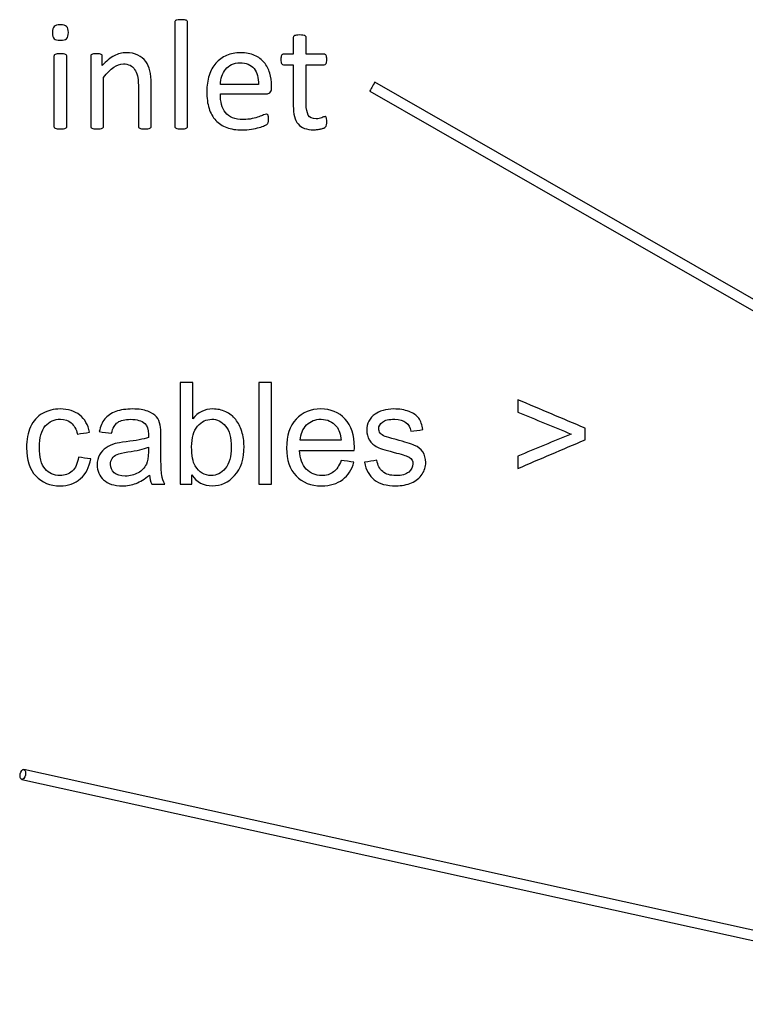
# Model space of a CAD drawing. Header units: inches. Extents: x 0 to 20790, y -12 to 14700.
# Tile 120 of 133: x 12838 to 13552, y 12038 to 13008. Entities that reach past the tile are written whole.
import ezdxf

# ---------------------------------------------------------------- set-up
doc = ezdxf.new("R2010")
doc.units = ezdxf.units.IN
doc.layers.add('254', color=7, linetype='Continuous', true_color=0xffffff)

msp = doc.modelspace()

# ---------------------------------------------------------------- linework, layer by layer
at = {"layer": '254', "color": 2, "linetype": 'Continuous', "lineweight": 25}
for p, q in [((13942.277, 12513.732), (13187.63, 12946.615)), ((13182.654, 12937.94), (13937.301, 12505.058)), ((13182.654, 12937.94), (13182.654, 12937.94)), ((13846.248, 12047.982), (12842.218, 12269.567)), ((12840.063, 12259.802), (13844.093, 12038.217))]:
    msp.add_line(p, q, dxfattribs=at)
for start_param, end_param in [(4.7115714, 6.2831853), (3.1415605, 4.7115714)]:
    msp.add_ellipse((13185.142, 12942.278), major_axis=(-2.488, -4.337), ratio=0.0053434, start_param=start_param, end_param=end_param, dxfattribs=at)
msp.add_ellipse((12841.141, 12264.684), major_axis=(1.078, 4.883), ratio=0.5156069, dxfattribs=at)
for points, knots in [([(12871.891, 13001.614), (12870.765, 13000.546), (12870.217, 12998.527), (12870.217, 12992.612), (12870.765, 12990.621), (12872.958, 12988.544), (12875.007, 12987.996), (12881.008, 12987.996), (12883.085, 12988.544), (12884.21, 12989.612)], [0, 0, 0, 0, 0.2506201, 0.2506201, 0.498807, 0.498807, 0.7469939, 0.7469939, 1, 1, 1, 1]), ([(12884.21, 12989.612), (12885.336, 12990.708), (12885.913, 12992.728), (12885.913, 12998.613), (12885.364, 13000.604), (12883.144, 13002.711), (12881.094, 13003.23), (12875.093, 13003.23), (12873.016, 13002.71), (12871.891, 13001.614)], [0, 0, 0, 0, 0.2558386, 0.2558386, 0.5067095, 0.5067095, 0.7509832, 0.7509832, 1, 1, 1, 1]), ([(12990.933, 13006.923), (12990.76, 13006.634), (12990.673, 13006.259), (12990.673, 12971.599), (12990.673, 12937.342), (12990.673, 12902.653), (12990.76, 12902.306), (12990.933, 12902.047)], [0, 0, 0, 0, 0.01151, 0.01151, 0.9876679, 0.9876679, 1, 1, 1, 1]), ([(13003.051, 13006.923), (13002.849, 13007.24), (13002.531, 13007.5), (13001.608, 13007.904), (13000.944, 13008.048), (12999.329, 13008.279), (12998.261, 13008.308), (12995.751, 13008.308), (12994.712, 13008.279), (12993.097, 13008.048), (12992.433, 13007.904), (12991.452, 13007.5), (12991.135, 13007.24), (12990.933, 13006.923)], [0, 0, 0, 0, 0.1685824, 0.1685824, 0.3371648, 0.3371648, 0.5057471, 0.5057471, 0.6704981, 0.6704981, 0.835249, 0.835249, 1, 1, 1, 1]), ([(13003.051, 12902.047), (13003.252, 12902.306), (13003.368, 12902.653), (13003.368, 12937.342), (13003.368, 12971.599), (13003.368, 13006.259), (13003.252, 13006.634), (13003.051, 13006.923)], [0, 0, 0, 0, 0.0123321, 0.0123321, 0.98849, 0.98849, 1, 1, 1, 1]), ([(13107.638, 12991.775), (13107.465, 12991.458), (13107.378, 12991.141), (13107.378, 12985.284), (13107.378, 12979.802), (13107.378, 12974.32)], [0, 0, 0, 0, 0.0640394, 0.0640394, 1, 1, 1, 1]), ([(13110.61, 12993.074), (13109.802, 12992.987), (13109.138, 12992.814), (13108.157, 12992.353), (13107.84, 12992.093), (13107.638, 12991.775)], [0, 0, 0, 0, 0.5, 0.5, 1, 1, 1, 1]), ([(13116.842, 12993.074), (13116.034, 12993.189), (13114.966, 12993.247), (13112.456, 12993.247), (13111.418, 12993.189), (13110.61, 12993.074)], [0, 0, 0, 0, 0.5057471, 0.5057471, 1, 1, 1, 1]), ([(13120.073, 12974.32), (13120.073, 12979.802), (13120.073, 12985.284), (13120.073, 12991.141), (13119.958, 12991.458), (13119.554, 12992.093), (13119.236, 12992.353), (13118.313, 12992.814), (13117.649, 12992.987), (13116.842, 12993.074)], [0, 0, 0, 0, 0.8296943, 0.8296943, 0.8864629, 0.8864629, 0.9432314, 0.9432314, 1, 1, 1, 1]), ([(12872.006, 12973.31), (12871.833, 12972.993), (12871.746, 12972.676), (12871.746, 12949.229), (12871.746, 12926.157), (12871.746, 12902.653), (12871.833, 12902.306), (12872.006, 12902.047)], [0, 0, 0, 0, 0.0157068, 0.0157068, 0.9818768, 0.9818768, 1, 1, 1, 1]), ([(12874.978, 12974.551), (12874.17, 12974.436), (12873.506, 12974.291), (12872.525, 12973.887), (12872.208, 12973.628), (12872.006, 12973.31)], [0, 0, 0, 0, 0.5, 0.5, 1, 1, 1, 1]), ([(12881.21, 12974.551), (12880.402, 12974.638), (12879.334, 12974.695), (12876.824, 12974.695), (12875.786, 12974.638), (12874.978, 12974.551)], [0, 0, 0, 0, 0.5057471, 0.5057471, 1, 1, 1, 1]), ([(12884.124, 12902.047), (12884.326, 12902.306), (12884.441, 12902.653), (12884.441, 12926.157), (12884.441, 12949.229), (12884.441, 12972.676), (12884.326, 12972.993), (12883.922, 12973.628), (12883.604, 12973.887), (12882.681, 12974.291), (12882.018, 12974.436), (12881.21, 12974.551)], [0, 0, 0, 0, 0.0175713, 0.0175713, 0.9543147, 0.9543147, 0.9695431, 0.9695431, 0.9847716, 0.9847716, 1, 1, 1, 1]), ([(12908.128, 12973.339), (12907.984, 12973.08), (12907.898, 12972.733), (12907.898, 12949.229), (12907.898, 12926.157), (12907.898, 12902.653), (12907.984, 12902.306), (12908.157, 12902.047)], [0, 0, 0, 0, 0.0180796, 0.0180796, 0.9819204, 0.9819204, 1, 1, 1, 1]), ([(12918.198, 12974.118), (12917.794, 12974.349), (12917.217, 12974.493), (12915.745, 12974.663), (12914.793, 12974.695), (12912.485, 12974.695), (12911.533, 12974.666), (12910.09, 12974.493), (12909.513, 12974.349), (12908.59, 12973.887), (12908.273, 12973.628), (12908.128, 12973.339)], [0, 0, 0, 0, 0.2001512, 0.2001512, 0.3927074, 0.3927074, 0.5951383, 0.5951383, 0.7975691, 0.7975691, 1, 1, 1, 1]), ([(12919.352, 12963.155), (12919.352, 12966.203), (12919.352, 12969.252), (12919.352, 12972.733), (12919.265, 12973.08), (12919.092, 12973.339)], [0, 0, 0, 0, 0.8756906, 0.8756906, 1, 1, 1, 1]), ([(12967.217, 12902.047), (12967.419, 12902.306), (12967.534, 12902.653), (12967.534, 12917.165), (12967.534, 12931.245), (12967.534, 12950.229), (12967.101, 12954.441), (12965.426, 12961.488), (12964.014, 12964.539), (12960.115, 12969.758), (12957.551, 12971.868), (12951.262, 12974.984), (12947.367, 12975.763), (12938.798, 12975.763), (12934.903, 12974.753), (12927.136, 12970.726), (12923.247, 12967.511), (12919.352, 12963.155)], [0, 0, 0, 0, 0.010225, 0.010225, 0.3428774, 0.3428774, 0.4587604, 0.4587604, 0.5748606, 0.5748606, 0.6895305, 0.6895305, 0.8042005, 0.8042005, 0.9023866, 0.9023866, 1, 1, 1, 1]), ([(13084.412, 12936.409), (13085.422, 12937.275), (13085.913, 12938.688), (13085.913, 12941.477), (13085.913, 12942.247), (13085.913, 12947.517), (13085.336, 12951.758), (13083.027, 12959.721), (13081.21, 12963.183), (13076.305, 12969.069), (13073.16, 12971.406), (13065.52, 12974.91), (13060.869, 12975.763), (13050.367, 12975.763), (13045.78, 12974.897), (13037.572, 12971.314), (13034.066, 12968.81), (13031.181, 12965.492)], [0, 0, 0, 0, 0.0693631, 0.0693631, 0.0957872, 0.0957872, 0.2503679, 0.2503679, 0.4049486, 0.4049486, 0.5595293, 0.5595293, 0.7127102, 0.7127102, 0.8561136, 0.8561136, 1, 1, 1, 1]), ([(13095.347, 12971.464), (13095.203, 12970.8), (13095.145, 12969.992), (13095.145, 12967.165), (13095.376, 12965.809), (13096.299, 12964.193), (13096.905, 12963.76), (13100.916, 12963.76), (13104.147, 12963.76), (13107.378, 12963.76)], [0, 0, 0, 0, 0.0795356, 0.0795356, 0.2292497, 0.2292497, 0.3789638, 0.3789638, 1, 1, 1, 1]), ([(13107.378, 12974.32), (13104.176, 12974.32), (13100.973, 12974.32), (13097.338, 12974.32), (13096.992, 12974.234), (13096.645, 12974.032)], [0, 0, 0, 0, 0.8809524, 0.8809524, 1, 1, 1, 1]), ([(13138.913, 12974.032), (13138.625, 12974.234), (13138.25, 12974.32), (13131.921, 12974.32), (13125.997, 12974.32), (13120.073, 12974.32)], [0, 0, 0, 0, 0.0638298, 0.0638298, 1, 1, 1, 1]), ([(13120.073, 12963.76), (13125.997, 12963.76), (13131.921, 12963.76), (13138.625, 12963.76), (13139.231, 12964.193), (13140.154, 12965.809), (13140.385, 12967.165), (13140.385, 12969.992), (13140.327, 12970.8), (13140.24, 12971.464)], [0, 0, 0, 0, 0.7502759, 0.7502759, 0.8489324, 0.8489324, 0.9475888, 0.9475888, 1, 1, 1, 1]), ([(12920.592, 12951.47), (12924.083, 12955.826), (12927.401, 12959.144), (12933.787, 12963.632), (12936.951, 12964.77), (12942.606, 12964.77), (12944.77, 12964.309), (12948.498, 12962.474), (12950.021, 12961.135), (12952.374, 12957.635), (12953.281, 12955.567), (12954.542, 12950.754), (12954.839, 12947.575), (12954.839, 12930.11), (12954.839, 12916.598), (12954.839, 12902.653), (12954.926, 12902.306), (12955.128, 12902.047)], [0, 0, 0, 0, 0.1301177, 0.1301177, 0.2594518, 0.2594518, 0.3605676, 0.3605676, 0.4604332, 0.4604332, 0.5591739, 0.5591739, 0.6565299, 0.6565299, 0.9893406, 0.9893406, 1, 1, 1, 1]), ([(13031.181, 12965.492), (13028.267, 12962.202), (13026.045, 12958.163), (13022.979, 12948.674), (13022.208, 12943.333), (13022.208, 12931.129), (13022.958, 12925.647), (13025.895, 12916.202), (13028.123, 12912.289), (13033.981, 12906.029), (13037.586, 12903.662), (13046.151, 12900.479), (13051.146, 12899.681), (13060.119, 12899.681), (13063.206, 12899.941), (13066.092, 12900.431)], [0, 0, 0, 0, 0.1465213, 0.1465213, 0.2938517, 0.2938517, 0.4490493, 0.4490493, 0.6036564, 0.6036564, 0.7567998, 0.7567998, 0.9108526, 0.9108526, 1, 1, 1, 1]), ([(13037.067, 12952.566), (13037.932, 12955.163), (13039.173, 12957.442), (13042.361, 12961.325), (13044.308, 12962.895), (13049.04, 12965.261), (13051.781, 12965.838), (13061.014, 12965.838), (13065.601, 12963.962), (13068.717, 12960.154)], [0, 0, 0, 0, 0.2000638, 0.2000638, 0.4019169, 0.4019169, 0.6037699, 0.6037699, 1, 1, 1, 1]), ([(13107.378, 12963.76), (13107.378, 12950.277), (13107.378, 12936.794), (13107.378, 12919.3), (13107.753, 12915.838), (13108.504, 12912.895)], [0, 0, 0, 0, 0.7707532, 0.7707532, 1, 1, 1, 1]), ([(13135.393, 12911.77), (13134.672, 12911.51), (13133.835, 12911.279), (13131.989, 12910.818), (13130.95, 12910.702), (13126.132, 12910.702), (13123.593, 12911.914), (13120.753, 12916.783), (13120.073, 12920.396), (13120.073, 12938.025), (13120.073, 12950.893), (13120.073, 12963.76)], [0, 0, 0, 0, 0.0604067, 0.0604067, 0.1208135, 0.1208135, 0.3064536, 0.3064536, 0.4937452, 0.4937452, 1, 1, 1, 1]), ([(12920.275, 12902.047), (12920.477, 12902.306), (12920.592, 12902.653), (12920.592, 12919.213), (12920.592, 12935.342), (12920.592, 12951.47)], [0, 0, 0, 0, 0.0261324, 0.0261324, 1, 1, 1, 1]), ([(13066.899, 12910.818), (13064.332, 12910.269), (13061.418, 12910.01), (13053.974, 12910.01), (13050.483, 12910.587), (13044.712, 12912.953), (13042.404, 12914.626), (13038.795, 12919.038), (13037.528, 12921.695), (13035.977, 12927.842), (13035.595, 12931.302), (13035.595, 12935.168)], [0, 0, 0, 0, 0.1665012, 0.1665012, 0.3768185, 0.3768185, 0.5871358, 0.5871358, 0.7944785, 0.7944785, 1, 1, 1, 1]), ([(13078.18, 12914.424), (13076.969, 12913.876), (13075.439, 12913.27), (13071.689, 12911.943), (13069.467, 12911.337), (13066.899, 12910.818)], [0, 0, 0, 0, 0.5, 0.5, 1, 1, 1, 1]), ([(13081.873, 12914.972), (13081.585, 12915.145), (13081.268, 12915.232), (13080.287, 12915.232), (13079.392, 12914.943), (13078.18, 12914.424)], [0, 0, 0, 0, 0.3529412, 0.3529412, 1, 1, 1, 1]), ([(13082.71, 12907.269), (13082.797, 12907.644), (13082.854, 12908.077), (13082.97, 12909.058), (13082.999, 12909.635), (13082.999, 12911.222), (13082.941, 12912.001), (13082.883, 12912.664)], [0, 0, 0, 0, 0.2948718, 0.2948718, 0.5897436, 0.5897436, 1, 1, 1, 1]), ([(13108.504, 12912.895), (13109.225, 12909.923), (13110.437, 12907.5), (13113.711, 12903.65), (13115.803, 12902.22), (13120.939, 12900.316), (13124.026, 12899.854), (13128.786, 12899.854), (13129.969, 12899.912), (13131.152, 12900.085)], [0, 0, 0, 0, 0.3020665, 0.3020665, 0.6015259, 0.6015259, 0.9009852, 0.9009852, 1, 1, 1, 1]), ([(13139.346, 12912.664), (13139.115, 12912.78), (13138.855, 12912.837), (13138.192, 12912.837), (13137.73, 12912.722), (13137.24, 12912.491)], [0, 0, 0, 0, 0.3478261, 0.3478261, 1, 1, 1, 1]), ([(13066.092, 12900.431), (13069.006, 12900.893), (13071.544, 12901.47), (13075.961, 12902.674), (13077.748, 12903.316), (13080.517, 12904.586), (13081.354, 12905.047), (13081.931, 12905.624), (13082.162, 12905.913), (13082.335, 12906.23)], [0, 0, 0, 0, 0.2522862, 0.2522862, 0.5015241, 0.5015241, 0.7507621, 0.7507621, 1, 1, 1, 1]), ([(13140.067, 12904.615), (13140.269, 12905.48), (13140.385, 12906.663), (13140.385, 12909.087), (13140.327, 12909.837), (13140.24, 12910.471)], [0, 0, 0, 0, 0.6190476, 0.6190476, 1, 1, 1, 1]), ([(12872.006, 12902.047), (12872.208, 12901.758), (12872.525, 12901.499), (12873.506, 12901.095), (12874.17, 12900.95), (12874.978, 12900.835)], [0, 0, 0, 0, 0.5, 0.5, 1, 1, 1, 1]), ([(12874.978, 12900.835), (12875.786, 12900.748), (12876.824, 12900.691), (12879.334, 12900.691), (12880.402, 12900.748), (12881.21, 12900.835)], [0, 0, 0, 0, 0.4942529, 0.4942529, 1, 1, 1, 1]), ([(12881.21, 12900.835), (12882.018, 12900.95), (12882.681, 12901.095), (12883.604, 12901.499), (12883.922, 12901.758), (12884.124, 12902.047)], [0, 0, 0, 0, 0.5, 0.5, 1, 1, 1, 1]), ([(12908.157, 12902.047), (12908.359, 12901.758), (12908.677, 12901.499), (12909.658, 12901.095), (12910.321, 12900.95), (12911.129, 12900.835)], [0, 0, 0, 0, 0.5, 0.5, 1, 1, 1, 1]), ([(12911.129, 12900.835), (12911.937, 12900.748), (12912.976, 12900.691), (12915.486, 12900.691), (12916.553, 12900.748), (12917.361, 12900.835)], [0, 0, 0, 0, 0.4942529, 0.4942529, 1, 1, 1, 1]), ([(12917.361, 12900.835), (12918.169, 12900.95), (12918.832, 12901.095), (12919.756, 12901.499), (12920.073, 12901.758), (12920.275, 12902.047)], [0, 0, 0, 0, 0.5, 0.5, 1, 1, 1, 1]), ([(12955.128, 12902.047), (12955.33, 12901.758), (12955.676, 12901.499), (12956.599, 12901.095), (12957.234, 12900.95), (12958.071, 12900.835)], [0, 0, 0, 0, 0.5, 0.5, 1, 1, 1, 1]), ([(12958.071, 12900.835), (12958.879, 12900.748), (12959.917, 12900.691), (12962.456, 12900.691), (12963.466, 12900.748), (12964.303, 12900.835)], [0, 0, 0, 0, 0.5113636, 0.5113636, 1, 1, 1, 1]), ([(12964.303, 12900.835), (12965.111, 12900.95), (12965.745, 12901.095), (12966.669, 12901.499), (12967.015, 12901.758), (12967.217, 12902.047)], [0, 0, 0, 0, 0.5, 0.5, 1, 1, 1, 1]), ([(12990.933, 12902.047), (12991.135, 12901.758), (12991.452, 12901.499), (12992.433, 12901.095), (12993.097, 12900.95), (12993.905, 12900.835)], [0, 0, 0, 0, 0.5, 0.5, 1, 1, 1, 1]), ([(12993.905, 12900.835), (12994.712, 12900.748), (12995.751, 12900.691), (12998.261, 12900.691), (12999.329, 12900.748), (13000.137, 12900.835)], [0, 0, 0, 0, 0.4942529, 0.4942529, 1, 1, 1, 1]), ([(13000.137, 12900.835), (13000.944, 12900.95), (13001.608, 12901.095), (13002.531, 12901.499), (13002.849, 12901.758), (13003.051, 12902.047)], [0, 0, 0, 0, 0.5, 0.5, 1, 1, 1, 1]), ([(13131.152, 12900.085), (13132.335, 12900.229), (13133.46, 12900.431), (13135.538, 12900.893), (13136.49, 12901.181), (13137.298, 12901.527)], [0, 0, 0, 0, 0.5, 0.5, 1, 1, 1, 1]), ([(12906.759, 12601.855), (12905.326, 12609.171), (12902.128, 12614.825), (12892.123, 12622.778), (12885.679, 12624.776), (12871.583, 12624.776), (12865.827, 12623.292), (12855.226, 12617.454), (12851.297, 12613.034), (12846.073, 12601.306), (12844.799, 12594.461), (12844.799, 12574.533), (12847.818, 12565.247), (12859.88, 12552.315), (12867.848, 12549.053), (12885.679, 12549.053), (12892.33, 12551.407), (12903.214, 12560.808), (12906.579, 12567.345), (12907.91, 12575.659)], [0, 0, 0, 0, 0.1127676, 0.1127676, 0.2261714, 0.2261714, 0.3163033, 0.3163033, 0.4066199, 0.4066199, 0.4971203, 0.4971203, 0.6370113, 0.6370113, 0.7766269, 0.7766269, 0.8884636, 0.8884636, 1, 1, 1, 1]), ([(12976.469, 12608.736), (12975.753, 12612.113), (12974.474, 12614.876), (12970.854, 12619.312), (12968.002, 12621.118), (12960.254, 12624.043), (12955.236, 12624.776), (12942.829, 12624.776), (12937.329, 12623.906), (12927.884, 12620.518), (12924.257, 12618.074), (12921.775, 12614.901)], [0, 0, 0, 0, 0.1998175, 0.1998175, 0.3982597, 0.3982597, 0.5978525, 0.5978525, 0.7982702, 0.7982702, 1, 1, 1, 1]), ([(13007.449, 12559.772), (13012.31, 12552.609), (13019.012, 12549.053), (13036.152, 12549.053), (13043.52, 12552.43), (13055.799, 12565.989), (13058.869, 12575.582), (13058.869, 12593.234), (13058.153, 12598.145), (13055.229, 12607.327), (13053.215, 12611.243), (13048.089, 12617.754), (13044.799, 12620.274), (13036.838, 12623.869), (13032.622, 12624.776), (13020.138, 12624.776), (13013.512, 12621.527), (13008.319, 12615.004)], [0, 0, 0, 0, 0.1821873, 0.1821873, 0.3654656, 0.3654656, 0.5487439, 0.5487439, 0.6256756, 0.6256756, 0.7029975, 0.7029975, 0.7806163, 0.7806163, 0.8588392, 0.8588392, 1, 1, 1, 1]), ([(13167.465, 12583.768), (13167.516, 12585.226), (13167.541, 12586.326), (13167.541, 12599.015), (13164.472, 12608.276), (13152.192, 12621.476), (13144.262, 12624.776), (13124.589, 12624.776), (13116.429, 12621.399), (13103.893, 12607.943), (13100.747, 12598.478), (13100.747, 12574.508), (13103.842, 12565.375), (13116.288, 12552.314), (13124.666, 12549.053), (13143.673, 12549.053), (13150.581, 12551.1), (13161.411, 12559.274), (13165.111, 12565.042), (13167.132, 12572.461)], [0, 0, 0, 0, 0.0077425, 0.0077425, 0.1371526, 0.1371526, 0.2665628, 0.2665628, 0.4004236, 0.4004236, 0.5342844, 0.5342844, 0.6639268, 0.6639268, 0.793836, 0.793836, 0.897073, 0.897073, 1, 1, 1, 1]), ([(13235.052, 12604.438), (13234.285, 12609.12), (13232.878, 12612.855), (13228.797, 12618.466), (13225.612, 12620.683), (13217.017, 12623.957), (13212.028, 12624.776), (13202.563, 12624.776), (13199.033, 12624.29), (13192.44, 12622.297), (13189.823, 12621.118), (13187.93, 12619.711)], [0, 0, 0, 0, 0.2319035, 0.2319035, 0.4624303, 0.4624303, 0.6929571, 0.6929571, 0.8466416, 0.8466416, 1, 1, 1, 1]), ([(12895.835, 12577.219), (12894.965, 12571.08), (12892.919, 12566.526), (12886.459, 12560.63), (12882.43, 12559.158), (12871.609, 12559.158), (12866.748, 12561.358), (12859.276, 12570.161), (12857.436, 12577.245), (12857.436, 12596.585), (12859.355, 12603.594), (12867.081, 12612.446), (12872.121, 12614.671), (12882.405, 12614.671), (12885.884, 12613.443), (12891.665, 12608.532), (12893.661, 12604.873), (12894.812, 12600.013)], [0, 0, 0, 0, 0.116004, 0.116004, 0.2324676, 0.2324676, 0.378047, 0.378047, 0.5237037, 0.5237037, 0.6670665, 0.6670665, 0.8104293, 0.8104293, 0.9052147, 0.9052147, 1, 1, 1, 1]), ([(12928.375, 12600.831), (12929.706, 12605.973), (12931.727, 12609.555), (12937.252, 12613.597), (12941.499, 12614.594), (12953.471, 12614.594), (12958.127, 12613.213), (12963.589, 12608.418), (12964.753, 12604.873), (12964.753, 12599.424), (12964.727, 12598.35), (12964.676, 12596.662)], [0, 0, 0, 0, 0.2546567, 0.2546567, 0.5093133, 0.5093133, 0.7819988, 0.7819988, 0.9826008, 0.9826008, 1, 1, 1, 1]), ([(13010.852, 12568.624), (13008.498, 12572.487), (13007.296, 12578.78), (13007.296, 12596.278), (13009.266, 12603.031), (13017.083, 12612.331), (13021.724, 12614.671), (13032.417, 12614.671), (13036.945, 12612.42), (13040.706, 12607.918)], [0, 0, 0, 0, 0.2476514, 0.2476514, 0.4996861, 0.4996861, 0.75104, 0.75104, 1, 1, 1, 1]), ([(13114.126, 12593.873), (13114.535, 12600.192), (13116.659, 12605.231), (13124.321, 12612.791), (13129.092, 12614.671), (13140.936, 12614.671), (13146.027, 12612.318), (13152.465, 12604.533), (13154.034, 12599.962), (13154.571, 12593.873)], [0, 0, 0, 0, 0.2626478, 0.2626478, 0.5244218, 0.5244218, 0.813563, 0.813563, 1, 1, 1, 1]), ([(13181.893, 12612.855), (13180.409, 12610.118), (13179.667, 12607.125), (13179.667, 12600.345), (13180.563, 12597.096), (13184.163, 12591.234), (13186.805, 12588.936), (13193.753, 12585.615), (13200.005, 12583.666), (13215.687, 12579.701), (13219.857, 12578.319), (13223.959, 12575.647), (13225.178, 12573.459), (13225.178, 12567.575), (13223.796, 12564.889), (13218.358, 12560.271), (13214.152, 12559.158), (13202.921, 12559.158), (13198.572, 12560.437), (13192.358, 12565.633), (13190.437, 12569.366), (13189.772, 12574.226)], [0, 0, 0, 0, 0.0865067, 0.0865067, 0.1819388, 0.1819388, 0.2783523, 0.2783523, 0.3744917, 0.3744917, 0.4457774, 0.4457774, 0.5476815, 0.5476815, 0.6608043, 0.6608043, 0.7745486, 0.7745486, 0.8877757, 0.8877757, 1, 1, 1, 1]), ([(13193.047, 12601.036), (13192.049, 12602.315), (13191.537, 12603.748), (13191.537, 12607.841), (13192.74, 12610.015), (13197.565, 12613.763), (13201.591, 12614.671), (13212.003, 12614.671), (13215.687, 12613.622), (13220.928, 12609.449), (13222.517, 12606.536), (13223.054, 12602.801)], [0, 0, 0, 0, 0.1457231, 0.1457231, 0.3760596, 0.3760596, 0.6079277, 0.6079277, 0.8050156, 0.8050156, 1, 1, 1, 1]), ([(12980.972, 12550.691), (12979.437, 12553.454), (12978.388, 12556.37), (12977.364, 12562.412), (12977.083, 12569.621), (12977.083, 12586.514), (12977.083, 12591.971), (12977.083, 12602.878), (12976.879, 12606.638), (12976.469, 12608.736)], [0, 0, 0, 0, 0.3382309, 0.3382309, 0.6769456, 0.6769456, 0.8385991, 0.8385991, 1, 1, 1, 1]), ([(13040.706, 12607.918), (13044.456, 12603.428), (13046.334, 12596.431), (13046.334, 12577.756), (13044.364, 12570.798), (13036.536, 12561.486), (13031.906, 12559.158), (13019.933, 12559.158), (13014.715, 12562.305), (13010.852, 12568.624)], [0, 0, 0, 0, 0.240467, 0.240467, 0.4757206, 0.4757206, 0.7109742, 0.7109742, 1, 1, 1, 1]), ([(12964.676, 12596.662), (12959.995, 12595.024), (12952.678, 12593.617), (12937.916, 12591.863), (12934.285, 12591.238), (12931.854, 12590.599)], [0, 0, 0, 0, 0.6706534, 0.6706534, 1, 1, 1, 1]), ([(13234.848, 12582.464), (13232.903, 12585.303), (13230.192, 12587.452), (13223.326, 12590.372), (13217.273, 12592.287), (13202.583, 12596.23), (13198.982, 12597.301), (13197.754, 12597.762)], [0, 0, 0, 0, 0.3705784, 0.3705784, 0.7421602, 0.7421602, 1, 1, 1, 1]), ([(12931.854, 12590.599), (12928.58, 12589.678), (12925.638, 12588.347), (12920.431, 12584.774), (12918.296, 12582.438), (12915.083, 12576.574), (12914.254, 12573.331), (12914.254, 12563.737), (12916.403, 12558.775), (12924.947, 12550.998), (12931.061, 12549.053), (12943.852, 12549.053), (12948.355, 12549.846), (12952.576, 12551.433)], [0, 0, 0, 0, 0.1349064, 0.1349064, 0.2691988, 0.2691988, 0.4025939, 0.4025939, 0.6316855, 0.6316855, 0.8607771, 0.8607771, 1, 1, 1, 1]), ([(12964.676, 12587.043), (12964.676, 12585.542), (12964.676, 12584.041), (12964.676, 12577.142), (12964.011, 12573.049), (12962.706, 12570.261)], [0, 0, 0, 0, 0.2175525, 0.2175525, 1, 1, 1, 1]), ([(13146.871, 12562.689), (13143.673, 12560.335), (13139.836, 12559.158), (13129.296, 12559.158), (13124.231, 12561.256), (13116.16, 12569.736), (13113.896, 12575.812), (13113.435, 12583.768)], [0, 0, 0, 0, 0.2719175, 0.2719175, 0.6365341, 0.6365341, 1, 1, 1, 1]), ([(13177.621, 12572.307), (13178.977, 12564.633), (13182.123, 12558.826), (13191.998, 12550.998), (13199.186, 12549.053), (13214.28, 12549.053), (13219.37, 12550.051), (13228.375, 12553.991), (13231.829, 12556.779), (13236.575, 12564.027), (13237.79, 12567.882), (13237.79, 12576.145), (13236.817, 12579.649), (13234.848, 12582.464)], [0, 0, 0, 0, 0.2263284, 0.2263284, 0.4526567, 0.4526567, 0.5891918, 0.5891918, 0.7257268, 0.7257268, 0.8615897, 0.8615897, 1, 1, 1, 1]), ([(12962.706, 12570.261), (12960.967, 12566.679), (12958.255, 12563.84), (12950.887, 12559.696), (12946.692, 12558.672), (12937.176, 12558.672), (12933.568, 12559.747), (12928.618, 12564.136), (12927.352, 12566.858), (12927.352, 12572.256), (12927.94, 12574.201), (12930.18, 12577.713), (12931.829, 12579.036), (12933.901, 12579.956)], [0, 0, 0, 0, 0.1881832, 0.1881832, 0.3763665, 0.3763665, 0.5665841, 0.5665841, 0.7558315, 0.7558315, 0.8785466, 0.8785466, 1, 1, 1, 1])]:
    msp.add_open_spline(points, degree=3, knots=knots, dxfattribs=at)
for points in [[(12919.092, 12973.339), (12918.919, 12973.628), (12918.63, 12973.887), (12918.198, 12974.118)], [(13095.838, 12973.108), (13095.636, 12972.676), (13095.463, 12972.127), (13095.347, 12971.464)], [(13096.645, 12974.032), (13096.299, 12973.859), (13096.04, 12973.57), (13095.838, 12973.108)], [(13139.721, 12973.108), (13139.49, 12973.57), (13139.231, 12973.859), (13138.913, 12974.032)], [(13140.24, 12971.464), (13140.125, 12972.127), (13139.952, 12972.676), (13139.721, 12973.108)], [(13035.595, 12944.459), (13035.711, 12947.286), (13036.172, 12949.998), (13037.067, 12952.566)], [(13068.717, 12960.154), (13071.804, 12956.374), (13073.304, 12951.123), (13073.131, 12944.459)], [(13073.131, 12944.459), (13060.619, 12944.459), (13048.107, 12944.459), (13035.595, 12944.459)], [(13035.595, 12935.168), (13050.723, 12935.168), (13065.851, 12935.168), (13080.979, 12935.168)], [(13080.979, 12935.168), (13082.277, 12935.14), (13083.403, 12935.572), (13084.412, 12936.409)], [(13082.537, 12914.164), (13082.364, 12914.511), (13082.162, 12914.77), (13081.873, 12914.972)], [(13082.883, 12912.664), (13082.797, 12913.299), (13082.681, 12913.789), (13082.537, 12914.164)], [(13137.24, 12912.491), (13136.72, 12912.26), (13136.086, 12912.029), (13135.393, 12911.77)], [(13139.894, 12911.914), (13139.75, 12912.289), (13139.577, 12912.52), (13139.346, 12912.664)], [(13140.24, 12910.471), (13140.125, 12911.077), (13140.01, 12911.568), (13139.894, 12911.914)], [(13082.335, 12906.23), (13082.508, 12906.519), (13082.652, 12906.865), (13082.71, 12907.269)], [(13137.298, 12901.527), (13138.134, 12901.902), (13138.74, 12902.278), (13139.144, 12902.681)], [(13139.144, 12902.681), (13139.577, 12903.085), (13139.865, 12903.749), (13140.067, 12904.615)], [(13008.319, 12650.691), (13004.226, 12650.691), (13000.133, 12650.691), (12996.04, 12650.691)], [(12996.04, 12650.691), (12996.04, 12617.357), (12996.04, 12584.024), (12996.04, 12550.691)], [(13008.319, 12615.004), (13008.319, 12626.899), (13008.319, 12638.795), (13008.319, 12650.691)], [(13085.807, 12650.691), (13081.714, 12650.691), (13077.621, 12650.691), (13073.528, 12650.691)], [(13073.528, 12650.691), (13073.528, 12617.357), (13073.528, 12584.024), (13073.528, 12550.691)], [(13085.807, 12550.691), (13085.807, 12584.024), (13085.807, 12617.357), (13085.807, 12650.691)], [(13394.684, 12605.871), (13372.607, 12615.191), (13350.529, 12624.512), (13328.452, 12633.832)], [(13328.452, 12633.832), (13328.452, 12629.765), (13328.452, 12625.697), (13328.452, 12621.63)], [(13328.452, 12621.63), (13345.933, 12614.441), (13363.414, 12607.252), (13380.895, 12600.064)], [(12921.775, 12614.901), (12919.268, 12611.755), (12917.477, 12607.611), (12916.377, 12602.469)], [(13187.93, 12619.711), (13185.372, 12617.895), (13183.351, 12615.618), (13181.893, 12612.855)], [(12894.812, 12600.013), (12898.794, 12600.627), (12902.776, 12601.241), (12906.759, 12601.855)], [(12916.377, 12602.469), (12920.377, 12601.923), (12924.376, 12601.377), (12928.375, 12600.831)], [(13223.054, 12602.801), (13227.054, 12603.347), (13231.053, 12603.893), (13235.052, 12604.438)], [(13394.684, 12594.41), (13394.684, 12598.231), (13394.684, 12602.051), (13394.684, 12605.871)], [(13154.571, 12593.873), (13141.09, 12593.873), (13127.608, 12593.873), (13114.126, 12593.873)], [(13197.754, 12597.762), (13195.605, 12598.631), (13194.044, 12599.706), (13193.047, 12601.036)], [(13380.895, 12600.064), (13363.414, 12592.816), (13345.933, 12585.567), (13328.452, 12578.319)], [(13328.452, 12566.117), (13350.529, 12575.548), (13372.607, 12584.979), (13394.684, 12594.41)], [(12933.901, 12579.956), (12935.999, 12580.852), (12939.58, 12581.67), (12944.62, 12582.412)], [(12944.62, 12582.412), (12953.522, 12583.691), (12960.225, 12585.226), (12964.676, 12587.043)], [(13113.435, 12583.768), (13131.445, 12583.768), (13149.455, 12583.768), (13167.465, 12583.768)], [(12907.91, 12575.659), (12903.885, 12576.179), (12899.86, 12576.699), (12895.835, 12577.219)], [(13154.443, 12574.021), (13152.576, 12568.828), (13150.043, 12565.068), (13146.871, 12562.689)], [(13167.132, 12572.461), (13162.903, 12572.981), (13158.673, 12573.501), (13154.443, 12574.021)], [(13189.772, 12574.226), (13185.722, 12573.587), (13181.671, 12572.947), (13177.621, 12572.307)], [(13328.452, 12578.319), (13328.452, 12574.252), (13328.452, 12570.184), (13328.452, 12566.117)], [(12952.576, 12551.433), (12956.771, 12553.019), (12961.146, 12555.756), (12965.699, 12559.619)], [(12965.699, 12559.619), (12966.058, 12556.216), (12966.876, 12553.223), (12968.155, 12550.691)], [(13007.449, 12550.691), (13007.449, 12553.718), (13007.449, 12556.745), (13007.449, 12559.772)], [(12968.155, 12550.691), (12972.428, 12550.691), (12976.7, 12550.691), (12980.972, 12550.691)], [(12996.04, 12550.691), (12999.843, 12550.691), (13003.646, 12550.691), (13007.449, 12550.691)], [(13073.528, 12550.691), (13077.621, 12550.691), (13081.714, 12550.691), (13085.807, 12550.691)]]:
    msp.add_open_spline(points, degree=3, dxfattribs=at)

doc.saveas('drawing.dxf')
